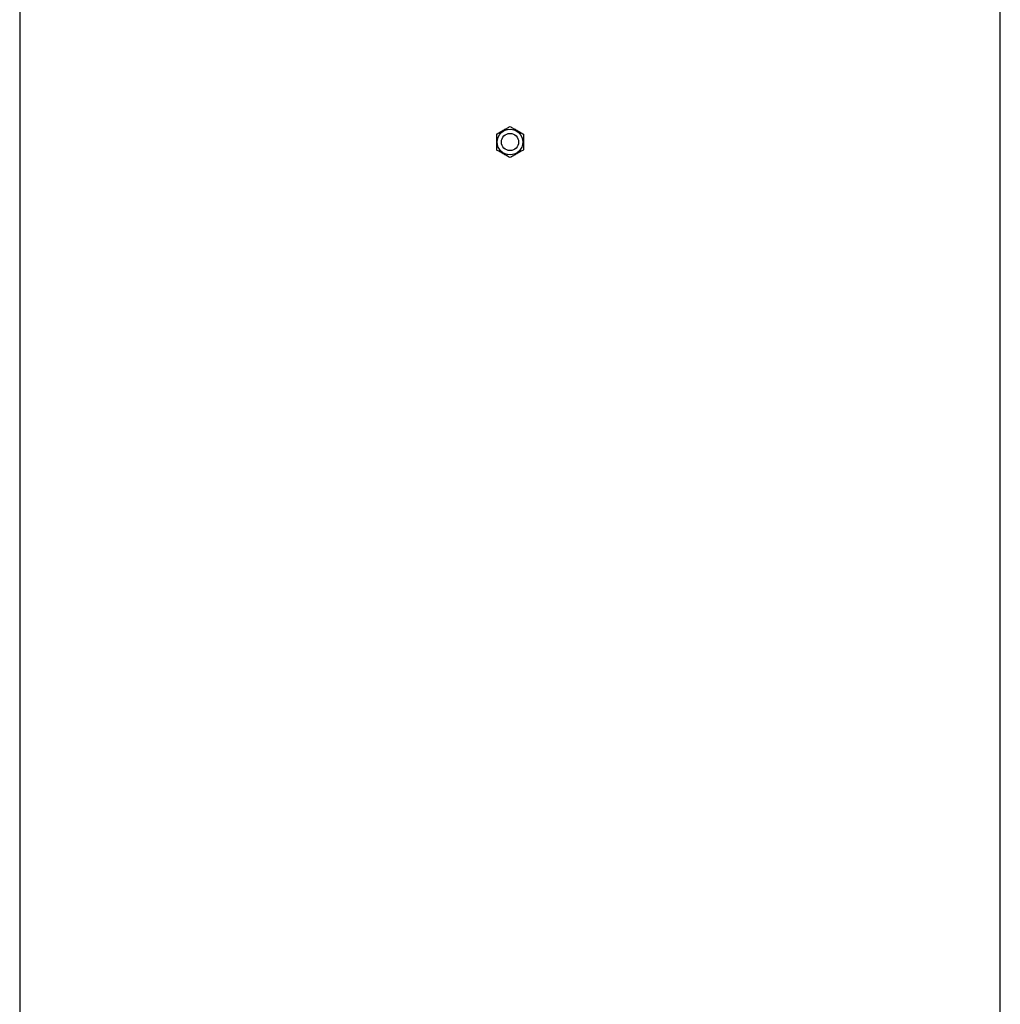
# Model space of a CAD drawing. Header units: millimetres. Extents: x 1566 to 6379, y 1263 to 6912.
# Tile 15 of 18: x 2071 to 3447, y 4087 to 5469. Entities that reach past the tile are written whole.
import ezdxf

# ---------------------------------------------------------------- set-up
doc = ezdxf.new("R2010")
doc.units = ezdxf.units.MM
doc.header["$LTSCALE"] = 2

msp = doc.modelspace()

# ---------------------------------------------------------------- linework, layer by layer
at = {"color": 7, "linetype": 'Continuous', "lineweight": 25}
for p, q in [((2071.3, 5497.7), (2071.3, 2847.7)), ((3447.3, 2847.7), (3447.3, 5497.7))]:
    msp.add_line(p, q, dxfattribs=at)
for radius in [18, 12]:
    msp.add_circle((2759.3, 5297.7), radius, dxfattribs=at)
for points, knots in [([(2740.3, 5308.7), (2741.8, 5309.6), (2743.4, 5310.5), (2746.5, 5312.3), (2748.1, 5313.2), (2750.6, 5314.6), (2751.4, 5315.1), (2753, 5316), (2753.8, 5316.5), (2756.2, 5317.8), (2757.7, 5318.7), (2759.3, 5319.6)], [0, 0, 0, 0, 0.25, 0.25, 0.5, 0.5, 0.625, 0.625, 0.75, 0.75, 1, 1, 1, 1]), ([(2740.3, 5308.7), (2740.3, 5306.9), (2740.3, 5305.1), (2740.3, 5301.4), (2740.3, 5299.6), (2740.3, 5295.8), (2740.3, 5294), (2740.3, 5290.3), (2740.3, 5288.5), (2740.3, 5286.7)], [0, 0, 0, 0, 0.25, 0.25, 0.5, 0.5, 0.75, 0.75, 1, 1, 1, 1]), ([(2759.3, 5319.6), (2760.8, 5318.7), (2762.4, 5317.8), (2765.5, 5316), (2767.1, 5315.1), (2769.6, 5313.7), (2770.4, 5313.2), (2772, 5312.3), (2772.8, 5311.8), (2775.2, 5310.5), (2776.7, 5309.6), (2778.3, 5308.7)], [0, 0, 0, 0, 0.25, 0.25, 0.5, 0.5, 0.625, 0.625, 0.75, 0.75, 1, 1, 1, 1]), ([(2778.3, 5308.7), (2778.3, 5306.9), (2778.3, 5305.1), (2778.3, 5301.4), (2778.3, 5299.6), (2778.3, 5295.8), (2778.3, 5294), (2778.3, 5290.3), (2778.3, 5288.5), (2778.3, 5286.7)], [0, 0, 0, 0, 0.25, 0.25, 0.5, 0.5, 0.75, 0.75, 1, 1, 1, 1]), ([(2759.3, 5275.8), (2757.7, 5276.7), (2756.2, 5277.6), (2753, 5279.4), (2751.4, 5280.3), (2749, 5281.7), (2748.2, 5282.2), (2746.6, 5283.1), (2745.8, 5283.6), (2743.4, 5284.9), (2741.8, 5285.8), (2740.3, 5286.7)], [0, 0, 0, 0, 0.25, 0.25, 0.5, 0.5, 0.625, 0.625, 0.75, 0.75, 1, 1, 1, 1]), ([(2778.3, 5286.7), (2776.7, 5285.8), (2775.2, 5284.9), (2772, 5283.1), (2770.4, 5282.2), (2768, 5280.8), (2767.2, 5280.3), (2765.6, 5279.4), (2764.8, 5278.9), (2762.4, 5277.6), (2760.8, 5276.7), (2759.3, 5275.8)], [0, 0, 0, 0, 0.25, 0.25, 0.5, 0.5, 0.625, 0.625, 0.75, 0.75, 1, 1, 1, 1])]:
    msp.add_open_spline(points, degree=3, knots=knots, dxfattribs=at)

doc.saveas('drawing.dxf')
